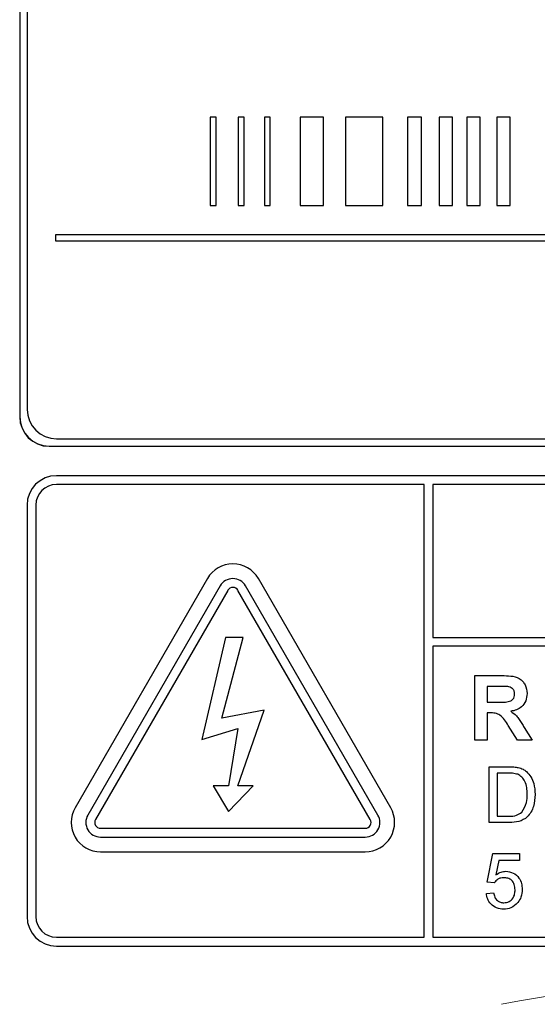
# Model space of a CAD drawing. Header units: millimetres. Extents: x 5 to 418, y 2 to 292.
# Tile 14 of 47: x 64.69 to 70.55, y 195.82 to 206.99. Entities that reach past the tile are written whole.
import ezdxf

# ---------------------------------------------------------------- set-up
doc = ezdxf.new("R2010")
doc.units = ezdxf.units.MM

msp = doc.modelspace()

# ---------------------------------------------------------------- linework, layer by layer
at = {"color": 7, "linetype": 'Continuous', "lineweight": 25}
for p, q in [((64.6876, 215.9856), (64.6876, 202.4856)), ((64.69, 215.9856), (64.69, 202.4856)), ((64.7733, 215.9046), (64.7733, 202.5712)), ((66.9152, 205.8835), (66.8485, 205.8835)), ((66.8485, 205.8835), (66.8485, 204.8835)), ((66.9152, 204.8835), (66.9152, 205.8835)), ((67.2325, 205.8835), (67.1658, 205.8835)), ((67.1658, 205.8835), (67.1658, 204.8835)), ((67.2325, 204.8835), (67.2325, 205.8835)), ((67.4608, 205.8835), (67.4608, 204.8835)), ((67.5275, 205.8835), (67.4608, 205.8835)), ((67.5275, 204.8835), (67.5275, 205.8835)), ((68.1305, 205.8835), (67.8674, 205.8835)), ((67.8674, 205.8835), (67.8674, 204.8835)), ((68.1305, 204.8835), (68.1305, 205.8835)), ((68.8042, 205.8835), (68.3816, 205.8835)), ((68.3816, 205.8835), (68.3816, 204.8835)), ((68.8042, 204.8835), (68.8042, 205.8835)), ((69.2427, 205.8835), (69.0832, 205.8835)), ((69.0832, 205.8835), (69.0832, 204.8835)), ((69.2427, 204.8835), (69.2427, 205.8835)), ((69.5944, 205.8835), (69.4418, 205.8835)), ((69.4418, 205.8835), (69.4418, 204.8835)), ((69.5944, 204.8835), (69.5944, 205.8835)), ((69.9085, 205.8835), (69.7559, 205.8835)), ((69.7559, 205.8835), (69.7559, 204.8835)), ((69.9085, 204.8835), (69.9085, 205.8835)), ((70.0948, 205.8835), (70.0948, 204.8835)), ((70.2474, 205.8835), (70.0948, 205.8835)), ((70.2474, 204.8835), (70.2474, 205.8835)), ((66.8485, 204.8835), (66.9152, 204.8835)), ((67.1658, 204.8835), (67.2325, 204.8835)), ((67.4608, 204.8835), (67.5275, 204.8835)), ((67.8674, 204.8835), (68.1305, 204.8835)), ((68.3816, 204.8835), (68.8042, 204.8835)), ((69.0832, 204.8835), (69.2427, 204.8835)), ((69.4418, 204.8835), (69.5944, 204.8835)), ((69.7559, 204.8835), (69.9085, 204.8835)), ((70.0948, 204.8835), (70.2474, 204.8835)), ((65.0932, 204.5502), (65.0932, 204.4835)), ((81.4711, 204.5502), (65.0932, 204.5502)), ((65.0932, 204.4835), (81.4711, 204.4835)), ((65.1066, 202.2379), (81.7733, 202.2379)), ((65.021, 202.1546), (81.8543, 202.1546)), ((65.021, 202.1522), (81.8543, 202.1522)), ((81.771, 201.8189), (65.1043, 201.8189)), ((69.271, 201.7189), (65.1043, 201.7189)), ((69.271, 196.5856), (69.271, 201.7189)), ((69.371, 201.7189), (69.371, 199.9858)), ((81.771, 201.7189), (69.371, 201.7189)), ((64.771, 201.4856), (64.771, 196.8189)), ((64.871, 201.4856), (64.871, 196.8189)), ((66.8156, 200.6522), (65.3156, 198.0542)), ((68.893, 198.0542), (67.393, 200.6522)), ((66.96, 200.5689), (65.46, 197.9708)), ((67.0466, 200.5189), (65.5466, 197.9208)), ((68.662, 197.9208), (67.162, 200.5189)), ((68.7486, 197.9708), (67.2486, 200.5689)), ((67.021, 199.9856), (66.7538, 198.8259)), ((66.9788, 199.0709), (67.2194, 199.9856)), ((67.2194, 199.9856), (67.021, 199.9856)), ((69.371, 199.9858), (82.0043, 199.9858)), ((82.0043, 199.8858), (69.371, 199.8858)), ((69.371, 199.8858), (69.371, 196.5856)), ((69.8462, 199.5522), (70.1539, 199.5522)), ((69.8462, 198.8189), (69.8462, 199.5522)), ((69.9872, 199.43), (69.9872, 199.2514)), ((70.1071, 199.43), (69.9872, 199.43)), ((69.9872, 199.2514), (70.1008, 199.2514)), ((67.459, 199.161), (66.9788, 199.0709)), ((67.162, 198.3007), (67.459, 199.161)), ((70.0188, 199.1292), (69.9872, 199.1292)), ((69.9872, 199.1292), (69.9872, 198.8189)), ((66.7538, 198.8259), (67.162, 198.9509)), ((67.162, 198.9509), (67.0528, 198.3007)), ((70.3301, 198.8189), (70.2258, 198.9854)), ((70.406, 198.9641), (70.4949, 198.8189)), ((69.9872, 198.8189), (69.8462, 198.8189)), ((70.4949, 198.8189), (70.3301, 198.8189)), ((70.0107, 197.8856), (70.0107, 198.5189)), ((70.0107, 198.5189), (70.2273, 198.5189)), ((70.2284, 198.4458), (70.1, 198.4458)), ((70.1, 198.4458), (70.1, 197.9587)), ((67.0528, 198.3007), (66.8806, 198.3007)), ((66.8806, 198.3007), (67.0528, 198.0106)), ((67.0528, 198.0106), (67.3342, 198.3007)), ((67.3342, 198.3007), (67.162, 198.3007)), ((70.1, 197.9587), (70.2306, 197.9587)), ((70.2375, 197.8856), (70.0107, 197.8856)), ((65.6043, 197.8208), (68.6043, 197.8208)), ((65.6043, 197.7208), (68.6043, 197.7208)), ((65.6043, 197.5542), (68.6043, 197.5542)), ((69.9863, 197.2117), (70.0513, 197.5364)), ((70.0513, 197.5364), (70.3517, 197.5364)), ((70.3517, 197.5364), (70.3517, 197.4552)), ((70.1177, 197.4552), (70.0854, 197.2912)), ((70.3517, 197.4552), (70.1177, 197.4552)), ((70.0675, 197.2035), (69.9863, 197.2117)), ((69.9782, 197.0817), (70.0594, 197.0899)), ((65.1043, 196.5856), (69.271, 196.5856)), ((69.371, 196.5856), (81.771, 196.5856)), ((65.1043, 196.4856), (81.771, 196.4856))]:
    msp.add_line(p, q, dxfattribs=at)
at = {"color": 7, "linetype": 'Continuous', "lineweight": 18}
for p, q in [((64.69, 202.4856), (64.6876, 202.4856)), ((65.021, 202.1546), (65.021, 202.1522))]:
    msp.add_line(p, q, dxfattribs=at)
at = {"color": 7, "linetype": 'Continuous', "lineweight": 25}
for centre, radius, start, end in [((65.1066, 202.5712), 0.3333, 180, 270), ((65.021, 202.4856), 0.3333, 180, 270), ((65.021, 202.4856), 0.331, 180, 270), ((65.1043, 201.4856), 0.3333, 90, 180), ((65.1043, 201.4856), 0.2333, 90, 180), ((67.1043, 200.4856), 0.3333, 30, 150), ((67.1043, 200.4856), 0.1667, 30, 150), ((67.1043, 200.4856), 0.0667, 30, 150), ((65.6043, 197.8875), 0.3333, 150, 270), ((65.6043, 197.8875), 0.1667, 150, 270), ((68.6043, 197.8875), 0.3333, 270, 30), ((68.6043, 197.8875), 0.1667, 270, 30), ((65.6043, 197.8875), 0.0667, 150, 270), ((68.6043, 197.8875), 0.0667, 270, 30), ((65.1043, 196.8189), 0.3333, 180, 270), ((65.1043, 196.8189), 0.2333, 180, 270)]:
    msp.add_arc(centre, radius, start, end, dxfattribs=at)
at = {"color": 7, "linetype": 'Continuous', "lineweight": 18}
msp.add_arc((73.4376, 179.1522), 16.9942, 78.83718, 101.16282, dxfattribs=at)
at = {"color": 7, "linetype": 'Continuous', "lineweight": 25}
for points, knots in [([(70.1539, 199.5522), (70.1872, 199.5517), (70.2536, 199.5507), (70.3385, 199.5331), (70.3903, 199.4893), (70.4285, 199.4332), (70.4345, 199.3827), (70.4385, 199.3491)], [0, 0, 0, 0, 0.2511382, 0.5005379, 0.6257426, 0.7510544, 1, 1, 1, 1]), ([(70.2192, 199.4277), (70.1982, 199.4286), (70.1609, 199.4302), (70.1235, 199.4301), (70.1071, 199.43)], [0, 0, 0, 0, 0.5599213, 1, 1, 1, 1]), ([(70.2975, 199.3426), (70.2965, 199.3546), (70.2945, 199.3785), (70.2677, 199.4147), (70.2376, 199.4227), (70.2192, 199.4277)], [0, 0, 0, 0, 0.2810837, 0.5612808, 1, 1, 1, 1]), ([(70.1008, 199.2514), (70.1423, 199.25), (70.1942, 199.2482), (70.2547, 199.2643), (70.2797, 199.2837), (70.2955, 199.3115), (70.2968, 199.3322), (70.2975, 199.3426)], [0, 0, 0, 0, 0.5009076, 0.6257176, 0.7503646, 0.8750206, 1, 1, 1, 1]), ([(70.4385, 199.3491), (70.4361, 199.3208), (70.4313, 199.2642), (70.3835, 199.1974), (70.3198, 199.1605), (70.2763, 199.1518), (70.2546, 199.1474)], [0, 0, 0, 0, 0.2799434, 0.5589736, 0.7791835, 1, 1, 1, 1]), ([(70.2258, 198.9854), (70.1993, 199.0299), (70.1626, 199.0917), (70.0782, 199.1298), (70.0386, 199.1294), (70.0188, 199.1292)], [0, 0, 0, 0, 0.5609861, 0.7793046, 1, 1, 1, 1]), ([(70.2546, 199.1474), (70.2769, 199.1315), (70.3138, 199.1053), (70.3514, 199.0547), (70.3797, 199.0101), (70.3973, 198.9794), (70.406, 198.9641)], [0, 0, 0, 0, 0.339561, 0.5595734, 0.7797778, 1, 1, 1, 1]), ([(70.2273, 198.5189), (70.2483, 198.5188), (70.2859, 198.5187), (70.3229, 198.5125), (70.3392, 198.5098)], [0, 0, 0, 0, 0.560174, 1, 1, 1, 1]), ([(70.3392, 198.5098), (70.3579, 198.5044), (70.3914, 198.4948), (70.4191, 198.4738), (70.4313, 198.4645)], [0, 0, 0, 0, 0.5598465, 1, 1, 1, 1]), ([(70.3331, 198.4328), (70.3138, 198.4375), (70.2794, 198.4459), (70.244, 198.4459), (70.2284, 198.4458)], [0, 0, 0, 0, 0.5592546, 1, 1, 1, 1]), ([(70.441, 198.2071), (70.4382, 198.2573), (70.4342, 198.3274), (70.3836, 198.403), (70.3499, 198.4229), (70.3331, 198.4328)], [0, 0, 0, 0, 0.5591497, 0.7800403, 1, 1, 1, 1]), ([(70.4313, 198.4645), (70.4499, 198.4452), (70.4872, 198.4066), (70.5233, 198.3162), (70.5277, 198.2476), (70.5304, 198.2057)], [0, 0, 0, 0, 0.279769, 0.5599289, 1, 1, 1, 1]), ([(70.5304, 198.2057), (70.5272, 198.1594), (70.5208, 198.0672), (70.4563, 197.9481), (70.3469, 197.8901), (70.2741, 197.8871), (70.2375, 197.8856)], [0, 0, 0, 0, 0.28084, 0.5599517, 0.7790685, 1, 1, 1, 1]), ([(70.3801, 198.0034), (70.4013, 198.0386), (70.4393, 198.1015), (70.4405, 198.1747), (70.441, 198.2071)], [0, 0, 0, 0, 0.5574522, 1, 1, 1, 1]), ([(70.2306, 197.9587), (70.2613, 197.9587), (70.3161, 197.9588), (70.3606, 197.9898), (70.3801, 198.0034)], [0, 0, 0, 0, 0.56186102, 1, 1, 1, 1]), ([(70.0854, 197.2912), (70.1046, 197.3044), (70.139, 197.3279), (70.1802, 197.3318), (70.1983, 197.3334)], [0, 0, 0, 0, 0.5599388, 1, 1, 1, 1]), ([(70.1983, 197.3334), (70.2273, 197.3297), (70.2854, 197.3221), (70.3467, 197.2642), (70.3798, 197.1967), (70.3827, 197.1512), (70.3842, 197.1284)], [0, 0, 0, 0, 0.2791704, 0.5587975, 0.7791691, 1, 1, 1, 1]), ([(70.1759, 197.2604), (70.1639, 197.2598), (70.14, 197.2586), (70.0995, 197.242), (70.0797, 197.2181), (70.0675, 197.2035)], [0, 0, 0, 0, 0.28092492, 0.56116071, 1, 1, 1, 1]), ([(70.303, 197.1236), (70.3017, 197.1435), (70.2992, 197.1831), (70.2691, 197.2328), (70.2227, 197.2576), (70.1915, 197.2594), (70.1759, 197.2604)], [0, 0, 0, 0, 0.2806528, 0.559595, 0.7792903, 1, 1, 1, 1]), ([(70.175, 196.9031), (70.1473, 196.9054), (70.092, 196.9099), (70.027, 196.9564), (69.9886, 197.0173), (69.9817, 197.0603), (69.9782, 197.0817)], [0, 0, 0, 0, 0.2800699, 0.5592489, 0.7794323, 1, 1, 1, 1]), ([(70.0594, 197.0899), (70.0628, 197.0733), (70.0695, 197.0404), (70.0968, 197.0003), (70.1358, 196.9789), (70.1623, 196.9771), (70.1755, 196.9762)], [0, 0, 0, 0, 0.2807138, 0.5599263, 0.7796221, 1, 1, 1, 1]), ([(70.1755, 196.9762), (70.1963, 196.9783), (70.2378, 196.9827), (70.2807, 197.0257), (70.3004, 197.0751), (70.3021, 197.1074), (70.303, 197.1236)], [0, 0, 0, 0, 0.2795388, 0.5582516, 0.7788844, 1, 1, 1, 1]), ([(70.3842, 197.1284), (70.382, 197.0983), (70.378, 197.0446), (70.3487, 196.9997), (70.3357, 196.98)], [0, 0, 0, 0, 0.559726, 1, 1, 1, 1]), ([(70.3357, 196.98), (70.3106, 196.9549), (70.2655, 196.9101), (70.2027, 196.9053), (70.175, 196.9031)], [0, 0, 0, 0, 0.55848489, 1, 1, 1, 1])]:
    msp.add_open_spline(points, degree=3, knots=knots, dxfattribs=at)

doc.saveas('drawing.dxf')
